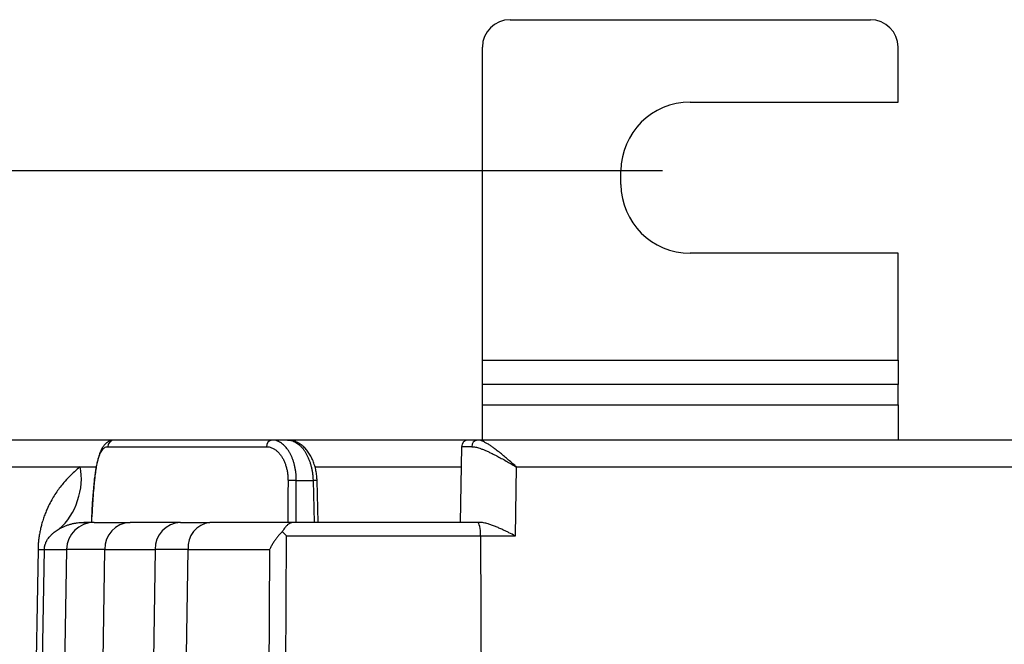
# Model space of a CAD drawing. Extents: x 0 to 333, y 0 to 297.
# Tile 22 of 26: x 279 to 299, y 165 to 178. Entities that reach past the tile are written whole.
import ezdxf

# ---------------------------------------------------------------- set-up
doc = ezdxf.new("R2010")
doc.units = 0
doc.layers.get('0').update_dxf_attribs({"linetype": 'CONTINUOUS'})

# ---------------------------------------------------------------- blocks, each defined once
blk = doc.blocks.new('BLOCK_1238')
blk.add_lwpolyline([(292.252, 174.71), (273.757, 174.71)])

msp = doc.modelspace()

# ---------------------------------------------------------------- linework, layer by layer
at = {"color": 7}
for points in [[(289.142, 177.791), (296.494, 177.791)], [(288.577, 170.846), (288.577, 177.231)], [(297.059, 176.11), (297.059, 177.231)], [(292.818, 176.11), (297.059, 176.11)], [(291.404, 174.429), (291.404, 174.71)], [(297.059, 173.029), (292.818, 173.029)], [(297.059, 170.846), (297.059, 173.029)], [(288.577, 170.846), (297.059, 170.846)], [(288.577, 170.35), (288.577, 170.846)], [(297.059, 170.846), (297.059, 170.35)], [(297.059, 170.35), (288.577, 170.35)], [(288.577, 169.936), (288.577, 170.35)], [(297.059, 169.936), (297.059, 170.35)], [(288.577, 169.936), (297.059, 169.936)], [(288.577, 169.219), (288.577, 169.936)], [(297.059, 169.936), (297.059, 169.219)], [(281.069, 169.219), (278.077, 169.219)], [(284.285, 169.219), (281.069, 169.219)], [(284.601, 169.219), (284.285, 169.219)], [(288.293, 169.219), (284.601, 169.219)], [(288.475, 169.219), (288.293, 169.219)], [(303.572, 169.219), (288.475, 169.219)], [(280.931, 169.081), (284.172, 169.081)], [(288.151, 169.081), (288.124, 167.539)], [(280.367, 168.669), (280.697, 168.669)], [(285.161, 168.669), (288.144, 168.669)], [(289.25, 167.264), (289.275, 168.669)], [(289.275, 168.669), (303.563, 168.669)], [(284.61, 168.394), (284.608, 168.113), (284.606, 167.539)], [(284.775, 167.539), (284.779, 168.394)], [(284.779, 168.394), (285.121, 168.394)], [(285.121, 168.394), (285.145, 167.539)], [(285.227, 167.539), (285.203, 168.395)], [(280.604, 167.539), (280.608, 167.65)], [(280.655, 167.539), (280.442, 167.539)], [(280.655, 167.539), (281.386, 167.539)], [(282.414, 167.539), (281.386, 167.539)], [(282.414, 167.539), (283.016, 167.539)], [(284.718, 167.539), (283.016, 167.539)], [(288.479, 167.539), (284.718, 167.539)], [(288.513, 167.539), (288.479, 167.539)], [(284.543, 160.536), (284.579, 167.264)], [(284.579, 167.264), (288.541, 167.264)], [(288.541, 167.264), (288.566, 160.967)], [(288.541, 167.264), (289.25, 167.264)], [(279.509, 166.988), (279.451, 163.627), (279.397, 160.536)], [(279.526, 160.536), (279.638, 166.988)], [(279.638, 166.988), (280.091, 166.988)], [(280.091, 166.988), (279.979, 160.536)], [(280.835, 164.737), (280.874, 166.988)], [(280.874, 166.988), (281.901, 166.988)], [(281.901, 166.988), (281.867, 164.735)], [(282.473, 160.536), (282.571, 166.988)], [(282.571, 166.988), (284.235, 166.988)], [(284.235, 166.988), (284.201, 160.536)]]:
    msp.add_lwpolyline(points, dxfattribs=at)
at = {"color": 253}
for points in [[(277.512, 168.669), (280.367, 168.669)], [(280.655, 168.339), (280.655, 168.349)]]:
    msp.add_lwpolyline(points, dxfattribs=at)
at = {"color": 7}
for points in [[(289.142, 177.791), (288.83, 177.791), (288.577, 177.54), (288.577, 177.231)], [(297.059, 177.231), (297.059, 177.54), (296.806, 177.791), (296.494, 177.791)], [(292.818, 176.11), (292.037, 176.11), (291.404, 175.483), (291.404, 174.71)], [(291.404, 174.429), (291.404, 173.656), (292.037, 173.029), (292.818, 173.029)], [(281.069, 169.219), (280.993, 169.219), (280.931, 169.157), (280.931, 169.081)], [(284.285, 169.219), (284.217, 169.212), (284.166, 169.15), (284.172, 169.081)], [(288.293, 169.219), (288.216, 169.219), (288.153, 169.158), (288.151, 169.081)], [(288.475, 169.219), (288.406, 169.212), (288.355, 169.151), (288.36, 169.083)], [(288.36, 169.083), (288.236, 169.083), (288.14, 169.082), (288.151, 169.081)], [(279.942, 167.408), (280.277, 167.685), (280.466, 168.249), (280.367, 168.669)], [(284.779, 168.394), (284.737, 168.395), (284.652, 168.395), (284.61, 168.394)], [(280.655, 167.539), (280.348, 167.539), (280.096, 167.293), (280.091, 166.988)], [(281.386, 167.539), (281.094, 167.525), (280.864, 167.279), (280.874, 166.988)], [(282.414, 167.539), (282.121, 167.525), (281.892, 167.279), (281.901, 166.988)], [(283.016, 167.539), (282.744, 167.505), (282.544, 167.259), (282.571, 166.988)], [(288.541, 167.264), (288.541, 167.416), (288.513, 167.539), (288.479, 167.539)], [(284.579, 167.264), (284.557, 167.287), (284.517, 167.329), (284.493, 167.351)], [(279.509, 166.988), (279.542, 166.987), (279.606, 166.987), (279.638, 166.988)], [(280.874, 166.988), (280.466, 166.988), (280.096, 166.988), (280.091, 166.988)], [(282.571, 166.988), (282.356, 166.988), (282.033, 166.988), (281.901, 166.988)]]:
    msp.add_open_spline(points, degree=3, dxfattribs=at)
for points, knots in [([(281.069, 169.219), (281.065, 169.219), (281.061, 169.219), (281.056, 169.219), (281.046, 169.219), (281.036, 169.217), (281.026, 169.216), (281.016, 169.214), (281.006, 169.212), (280.997, 169.209), (280.987, 169.206), (280.978, 169.202), (280.969, 169.199), (280.96, 169.195), (280.951, 169.19), (280.942, 169.185), (280.934, 169.18), (280.925, 169.175), (280.918, 169.169), (280.909, 169.163), (280.902, 169.157), (280.894, 169.15), (280.886, 169.143), (280.879, 169.136), (280.872, 169.128), (280.864, 169.12), (280.857, 169.112), (280.85, 169.103), (280.843, 169.094), (280.836, 169.084), (280.83, 169.074), (280.823, 169.063), (280.816, 169.052), (280.81, 169.04), (280.803, 169.028), (280.797, 169.015), (280.791, 169.002), (280.785, 168.988), (280.778, 168.974), (280.773, 168.959), (280.767, 168.944), (280.762, 168.929), (280.756, 168.913), (280.751, 168.897), (280.746, 168.881), (280.741, 168.864), (280.736, 168.848), (280.732, 168.831), (280.727, 168.813), (280.723, 168.796), (280.719, 168.778), (280.715, 168.76), (280.711, 168.741), (280.707, 168.723), (280.704, 168.704), (280.7, 168.685), (280.697, 168.666), (280.693, 168.646), (280.69, 168.626), (280.687, 168.606), (280.684, 168.585), (280.681, 168.564), (280.678, 168.543), (280.675, 168.521), (280.672, 168.499), (280.67, 168.477), (280.667, 168.455), (280.664, 168.432), (280.662, 168.409), (280.659, 168.386), (280.658, 168.374), (280.657, 168.361), (280.656, 168.349)], [0, 0, 0, 0, 1, 1, 1, 2, 2, 2, 3, 3, 3, 4, 4, 4, 5, 5, 5, 6, 6, 6, 7, 7, 7, 8, 8, 8, 9, 9, 9, 10, 10, 10, 11, 11, 11, 12, 12, 12, 13, 13, 13, 14, 14, 14, 15, 15, 15, 16, 16, 16, 17, 17, 17, 18, 18, 18, 19, 19, 19, 20, 20, 20, 21, 21, 21, 22, 22, 22, 23, 23, 23, 24, 24, 24, 24]), ([(284.779, 168.394), (284.779, 168.416), (284.779, 168.439), (284.778, 168.462), (284.777, 168.484), (284.775, 168.507), (284.773, 168.529), (284.771, 168.552), (284.768, 168.575), (284.764, 168.597), (284.761, 168.62), (284.757, 168.643), (284.752, 168.665), (284.748, 168.686), (284.743, 168.707), (284.737, 168.728), (284.732, 168.748), (284.726, 168.769), (284.719, 168.789), (284.712, 168.809), (284.705, 168.828), (284.698, 168.847), (284.69, 168.867), (284.682, 168.885), (284.673, 168.904), (284.665, 168.921), (284.656, 168.938), (284.647, 168.955), (284.638, 168.972), (284.628, 168.988), (284.618, 169.003), (284.607, 169.019), (284.597, 169.033), (284.586, 169.048), (284.575, 169.062), (284.564, 169.075), (284.552, 169.088), (284.54, 169.1), (284.528, 169.112), (284.516, 169.122), (284.504, 169.133), (284.492, 169.143), (284.479, 169.152), (284.466, 169.162), (284.453, 169.17), (284.439, 169.177), (284.426, 169.185), (284.412, 169.191), (284.398, 169.197), (284.38, 169.204), (284.362, 169.21), (284.343, 169.214), (284.324, 169.217), (284.304, 169.218), (284.285, 169.219)], [0, 0, 0, 0, 1, 1, 1, 2, 2, 2, 3, 3, 3, 4, 4, 4, 5, 5, 5, 6, 6, 6, 7, 7, 7, 8, 8, 8, 9, 9, 9, 10, 10, 10, 11, 11, 11, 12, 12, 12, 13, 13, 13, 14, 14, 14, 15, 15, 15, 16, 16, 16, 17, 17, 17, 18, 18, 18, 18]), ([(284.601, 169.219), (284.616, 169.219), (284.63, 169.218), (284.644, 169.216), (284.658, 169.214), (284.672, 169.211), (284.686, 169.207), (284.7, 169.203), (284.714, 169.198), (284.729, 169.192), (284.743, 169.185), (284.757, 169.178), (284.771, 169.17), (284.785, 169.162), (284.798, 169.153), (284.811, 169.143), (284.824, 169.133), (284.837, 169.122), (284.85, 169.11), (284.863, 169.098), (284.876, 169.085), (284.888, 169.071), (284.901, 169.057), (284.913, 169.043), (284.925, 169.027), (284.936, 169.012), (284.947, 168.996), (284.958, 168.979), (284.968, 168.962), (284.979, 168.945), (284.989, 168.926), (284.999, 168.908), (285.008, 168.889), (285.017, 168.869), (285.027, 168.848), (285.035, 168.828), (285.043, 168.806), (285.051, 168.786), (285.058, 168.765), (285.064, 168.744), (285.071, 168.723), (285.078, 168.701), (285.083, 168.679), (285.089, 168.656), (285.094, 168.633), (285.098, 168.61), (285.103, 168.587), (285.106, 168.563), (285.11, 168.539), (285.113, 168.515), (285.115, 168.491), (285.117, 168.467), (285.119, 168.443), (285.12, 168.418), (285.121, 168.394)], [0, 0, 0, 0, 1, 1, 1, 2, 2, 2, 3, 3, 3, 4, 4, 4, 5, 5, 5, 6, 6, 6, 7, 7, 7, 8, 8, 8, 9, 9, 9, 10, 10, 10, 11, 11, 11, 12, 12, 12, 13, 13, 13, 14, 14, 14, 15, 15, 15, 16, 16, 16, 17, 17, 17, 18, 18, 18, 18]), ([(285.202, 168.395), (285.202, 168.408), (285.202, 168.421), (285.201, 168.434), (285.2, 168.452), (285.198, 168.47), (285.196, 168.488), (285.195, 168.506), (285.192, 168.524), (285.189, 168.541), (285.187, 168.559), (285.184, 168.577), (285.18, 168.594), (285.177, 168.612), (285.173, 168.629), (285.168, 168.646), (285.164, 168.663), (285.16, 168.68), (285.155, 168.696), (285.15, 168.713), (285.144, 168.73), (285.138, 168.746), (285.133, 168.762), (285.126, 168.779), (285.12, 168.794), (285.113, 168.811), (285.106, 168.826), (285.099, 168.842), (285.092, 168.857), (285.084, 168.872), (285.076, 168.887), (285.068, 168.902), (285.06, 168.916), (285.051, 168.93), (285.042, 168.944), (285.033, 168.958), (285.023, 168.971), (285.014, 168.984), (285.004, 168.997), (284.994, 169.01), (284.984, 169.022), (284.974, 169.034), (284.964, 169.045), (284.953, 169.057), (284.942, 169.067), (284.931, 169.078), (284.92, 169.088), (284.908, 169.098), (284.897, 169.108), (284.885, 169.117), (284.873, 169.126), (284.861, 169.135), (284.849, 169.143), (284.836, 169.151), (284.824, 169.158), (284.812, 169.165), (284.799, 169.172), (284.786, 169.178), (284.773, 169.183), (284.761, 169.189), (284.747, 169.193), (284.735, 169.198), (284.722, 169.202), (284.709, 169.206), (284.696, 169.209), (284.683, 169.211), (284.67, 169.214), (284.657, 169.216), (284.644, 169.217), (284.631, 169.218), (284.624, 169.219), (284.617, 169.219), (284.61, 169.219)], [0, 0, 0, 0, 1, 1, 1, 2, 2, 2, 3, 3, 3, 4, 4, 4, 5, 5, 5, 6, 6, 6, 7, 7, 7, 8, 8, 8, 9, 9, 9, 10, 10, 10, 11, 11, 11, 12, 12, 12, 13, 13, 13, 14, 14, 14, 15, 15, 15, 16, 16, 16, 17, 17, 17, 18, 18, 18, 19, 19, 19, 20, 20, 20, 21, 21, 21, 22, 22, 22, 23, 23, 23, 24, 24, 24, 24]), ([(289.275, 168.669), (289.274, 168.67), (289.273, 168.671), (289.272, 168.672), (289.267, 168.675), (289.263, 168.679), (289.26, 168.682), (289.252, 168.689), (289.244, 168.696), (289.236, 168.703), (289.215, 168.721), (289.195, 168.739), (289.174, 168.757), (289.147, 168.781), (289.118, 168.805), (289.09, 168.829), (289.062, 168.853), (289.035, 168.876), (289.007, 168.899), (288.979, 168.923), (288.95, 168.946), (288.922, 168.968), (288.894, 168.991), (288.866, 169.013), (288.839, 169.034), (288.819, 169.048), (288.8, 169.062), (288.781, 169.076), (288.762, 169.089), (288.743, 169.102), (288.725, 169.114), (288.707, 169.126), (288.688, 169.138), (288.67, 169.149), (288.651, 169.16), (288.634, 169.169), (288.616, 169.178), (288.603, 169.184), (288.591, 169.19), (288.579, 169.195), (288.566, 169.2), (288.554, 169.204), (288.543, 169.208), (288.531, 169.212), (288.519, 169.215), (288.508, 169.216), (288.497, 169.218), (288.486, 169.219), (288.475, 169.219)], [0, 0, 0, 0, 1, 1, 1, 2, 2, 2, 3, 3, 3, 4, 4, 4, 5, 5, 5, 6, 6, 6, 7, 7, 7, 8, 8, 8, 9, 9, 9, 10, 10, 10, 11, 11, 11, 12, 12, 12, 13, 13, 13, 14, 14, 14, 15, 15, 15, 16, 16, 16, 16]), ([(280.655, 168.339), (280.66, 168.378), (280.663, 168.418), (280.668, 168.456), (280.673, 168.493), (280.677, 168.529), (280.682, 168.564), (280.687, 168.598), (280.693, 168.631), (280.698, 168.662), (280.704, 168.694), (280.711, 168.725), (280.717, 168.753), (280.724, 168.782), (280.731, 168.809), (280.738, 168.834), (280.746, 168.859), (280.753, 168.882), (280.762, 168.904), (280.769, 168.923), (280.777, 168.941), (280.785, 168.957), (280.793, 168.973), (280.801, 168.988), (280.809, 169.001), (280.818, 169.014), (280.827, 169.026), (280.836, 169.036), (280.846, 169.046), (280.856, 169.055), (280.866, 169.061), (280.876, 169.068), (280.886, 169.073), (280.897, 169.077), (280.908, 169.08), (280.919, 169.081), (280.931, 169.081)], [0, 0, 0, 0, 1, 1, 1, 2, 2, 2, 3, 3, 3, 4, 4, 4, 5, 5, 5, 6, 6, 6, 7, 7, 7, 8, 8, 8, 9, 9, 9, 10, 10, 10, 11, 11, 11, 12, 12, 12, 12]), ([(284.172, 169.081), (284.189, 169.081), (284.206, 169.08), (284.222, 169.077), (284.239, 169.074), (284.256, 169.069), (284.272, 169.063), (284.288, 169.057), (284.304, 169.049), (284.319, 169.041), (284.335, 169.032), (284.35, 169.022), (284.365, 169.01), (284.38, 168.999), (284.394, 168.986), (284.408, 168.972), (284.422, 168.959), (284.435, 168.943), (284.447, 168.927), (284.46, 168.911), (284.472, 168.894), (284.484, 168.876), (284.495, 168.858), (284.506, 168.839), (284.516, 168.819), (284.526, 168.799), (284.536, 168.778), (284.544, 168.757), (284.552, 168.735), (284.56, 168.713), (284.567, 168.69), (284.575, 168.667), (284.581, 168.643), (284.586, 168.62), (284.591, 168.595), (284.596, 168.571), (284.599, 168.546), (284.603, 168.521), (284.606, 168.496), (284.607, 168.47), (284.609, 168.445), (284.609, 168.419), (284.61, 168.394)], [0, 0, 0, 0, 1, 1, 1, 2, 2, 2, 3, 3, 3, 4, 4, 4, 5, 5, 5, 6, 6, 6, 7, 7, 7, 8, 8, 8, 9, 9, 9, 10, 10, 10, 11, 11, 11, 12, 12, 12, 13, 13, 13, 14, 14, 14, 14]), ([(288.36, 169.083), (288.372, 169.082), (288.384, 169.082), (288.397, 169.08), (288.409, 169.079), (288.422, 169.077), (288.435, 169.075), (288.449, 169.072), (288.463, 169.068), (288.477, 169.065), (288.492, 169.061), (288.506, 169.057), (288.521, 169.052), (288.541, 169.045), (288.561, 169.038), (288.581, 169.03), (288.601, 169.023), (288.622, 169.014), (288.643, 169.005), (288.664, 168.996), (288.686, 168.986), (288.708, 168.975), (288.73, 168.965), (288.753, 168.955), (288.775, 168.943), (288.806, 168.928), (288.837, 168.913), (288.868, 168.896), (288.899, 168.88), (288.931, 168.863), (288.962, 168.845), (288.995, 168.828), (289.028, 168.81), (289.061, 168.791), (289.093, 168.772), (289.127, 168.754), (289.16, 168.735), (289.191, 168.717), (289.223, 168.699), (289.255, 168.68), (289.26, 168.677), (289.265, 168.674), (289.271, 168.671), (289.272, 168.67), (289.274, 168.67), (289.275, 168.669)], [0, 0, 0, 0, 1, 1, 1, 2, 2, 2, 3, 3, 3, 4, 4, 4, 5, 5, 5, 6, 6, 6, 7, 7, 7, 8, 8, 8, 9, 9, 9, 10, 10, 10, 11, 11, 11, 12, 12, 12, 13, 13, 13, 14, 14, 14, 15, 15, 15, 15]), ([(280.367, 168.669), (280.328, 168.638), (280.29, 168.606), (280.253, 168.573), (280.215, 168.54), (280.179, 168.504), (280.143, 168.467), (280.107, 168.43), (280.071, 168.392), (280.037, 168.351), (280.011, 168.322), (279.986, 168.291), (279.962, 168.259), (279.937, 168.228), (279.913, 168.195), (279.89, 168.161), (279.866, 168.126), (279.843, 168.091), (279.821, 168.054), (279.798, 168.016), (279.776, 167.978), (279.755, 167.937), (279.734, 167.897), (279.713, 167.855), (279.694, 167.811), (279.68, 167.781), (279.668, 167.751), (279.656, 167.72), (279.643, 167.689), (279.631, 167.656), (279.62, 167.623), (279.609, 167.59), (279.598, 167.556), (279.588, 167.52), (279.58, 167.493), (279.573, 167.465), (279.566, 167.436), (279.559, 167.407), (279.553, 167.377), (279.547, 167.346), (279.541, 167.316), (279.535, 167.285), (279.531, 167.254), (279.526, 167.223), (279.522, 167.191), (279.519, 167.158), (279.516, 167.13), (279.514, 167.102), (279.512, 167.074), (279.511, 167.045), (279.51, 167.017), (279.509, 166.988)], [0, 0, 0, 0, 1, 1, 1, 2, 2, 2, 3, 3, 3, 4, 4, 4, 5, 5, 5, 6, 6, 6, 7, 7, 7, 8, 8, 8, 9, 9, 9, 10, 10, 10, 11, 11, 11, 12, 12, 12, 13, 13, 13, 14, 14, 14, 15, 15, 15, 16, 16, 16, 17, 17, 17, 17]), ([(280.656, 168.349), (280.652, 168.313), (280.649, 168.276), (280.645, 168.239), (280.639, 168.17), (280.634, 168.1), (280.629, 168.031), (280.624, 167.961), (280.62, 167.892), (280.616, 167.822), (280.613, 167.766), (280.611, 167.709), (280.608, 167.652)], [0, 0, 0, 0, 1, 1, 1, 2, 2, 2, 3, 3, 3, 4, 4, 4, 4]), ([(279.638, 166.988), (279.638, 166.995), (279.639, 167.002), (279.639, 167.008), (279.64, 167.016), (279.641, 167.023), (279.642, 167.03), (279.643, 167.036), (279.643, 167.041), (279.644, 167.047), (279.645, 167.052), (279.646, 167.057), (279.647, 167.062), (279.649, 167.07), (279.651, 167.077), (279.653, 167.084), (279.655, 167.09), (279.657, 167.096), (279.659, 167.102), (279.663, 167.114), (279.667, 167.124), (279.671, 167.133), (279.677, 167.146), (279.682, 167.157), (279.688, 167.167), (279.694, 167.177), (279.699, 167.187), (279.705, 167.195), (279.71, 167.204), (279.716, 167.212), (279.722, 167.22), (279.731, 167.231), (279.739, 167.242), (279.748, 167.253), (279.757, 167.263), (279.766, 167.272), (279.774, 167.281), (279.788, 167.295), (279.801, 167.307), (279.815, 167.32), (279.829, 167.331), (279.843, 167.343), (279.857, 167.353), (279.885, 167.373), (279.914, 167.391), (279.942, 167.408)], [0, 0, 0, 0, 1, 1, 1, 2, 2, 2, 3, 3, 3, 4, 4, 4, 5, 5, 5, 6, 6, 6, 7, 7, 7, 8, 8, 8, 9, 9, 9, 10, 10, 10, 11, 11, 11, 12, 12, 12, 13, 13, 13, 14, 14, 14, 15, 15, 15, 15]), ([(279.942, 167.408), (279.961, 167.418), (279.979, 167.428), (279.998, 167.438), (280.018, 167.447), (280.037, 167.456), (280.057, 167.464), (280.077, 167.472), (280.098, 167.48), (280.119, 167.487), (280.14, 167.494), (280.161, 167.5), (280.182, 167.506), (280.203, 167.511), (280.225, 167.516), (280.246, 167.52), (280.268, 167.524), (280.29, 167.528), (280.311, 167.531), (280.333, 167.533), (280.355, 167.535), (280.377, 167.537), (280.398, 167.538), (280.42, 167.538), (280.442, 167.539)], [0, 0, 0, 0, 1, 1, 1, 2, 2, 2, 3, 3, 3, 4, 4, 4, 5, 5, 5, 6, 6, 6, 7, 7, 7, 8, 8, 8, 8]), ([(284.718, 167.539), (284.717, 167.539), (284.716, 167.539), (284.716, 167.539), (284.704, 167.538), (284.692, 167.537), (284.68, 167.533), (284.668, 167.53), (284.656, 167.525), (284.644, 167.518), (284.63, 167.511), (284.616, 167.5), (284.601, 167.488), (284.594, 167.482), (284.587, 167.474), (284.579, 167.467), (284.572, 167.459), (284.565, 167.451), (284.557, 167.442), (284.547, 167.429), (284.536, 167.416), (284.526, 167.4), (284.515, 167.385), (284.504, 167.368), (284.493, 167.351)], [0, 0, 0, 0, 1, 1, 1, 2, 2, 2, 3, 3, 3, 4, 4, 4, 5, 5, 5, 6, 6, 6, 7, 7, 7, 8, 8, 8, 8]), ([(289.25, 167.264), (289.249, 167.264), (289.247, 167.265), (289.246, 167.266), (289.203, 167.287), (289.161, 167.308), (289.118, 167.329), (289.097, 167.339), (289.076, 167.349), (289.054, 167.36), (289.032, 167.37), (289.011, 167.38), (288.99, 167.39), (288.965, 167.402), (288.94, 167.413), (288.915, 167.424), (288.89, 167.435), (288.865, 167.445), (288.841, 167.455), (288.815, 167.465), (288.791, 167.475), (288.765, 167.484), (288.741, 167.493), (288.716, 167.501), (288.692, 167.508), (288.676, 167.512), (288.661, 167.517), (288.646, 167.521), (288.631, 167.524), (288.616, 167.527), (288.601, 167.53), (288.586, 167.533), (288.571, 167.535), (288.556, 167.536), (288.542, 167.538), (288.527, 167.538), (288.513, 167.539)], [0, 0, 0, 0, 1, 1, 1, 2, 2, 2, 3, 3, 3, 4, 4, 4, 5, 5, 5, 6, 6, 6, 7, 7, 7, 8, 8, 8, 9, 9, 9, 10, 10, 10, 11, 11, 11, 12, 12, 12, 12]), ([(284.493, 167.351), (284.487, 167.345), (284.481, 167.339), (284.476, 167.333), (284.46, 167.317), (284.444, 167.301), (284.429, 167.284), (284.414, 167.267), (284.4, 167.25), (284.386, 167.232), (284.372, 167.215), (284.359, 167.197), (284.346, 167.179), (284.331, 167.159), (284.317, 167.138), (284.304, 167.117), (284.291, 167.097), (284.279, 167.075), (284.268, 167.054), (284.256, 167.033), (284.246, 167.012), (284.236, 166.991), (284.236, 166.99), (284.235, 166.989), (284.235, 166.988)], [0, 0, 0, 0, 1, 1, 1, 2, 2, 2, 3, 3, 3, 4, 4, 4, 5, 5, 5, 6, 6, 6, 7, 7, 7, 8, 8, 8, 8])]:
    msp.add_open_spline(points, degree=3, knots=knots, dxfattribs=at)
at = {"color": 253}
for points in [[(285.203, 168.395), (285.182, 168.395), (285.142, 168.395), (285.121, 168.394)], [(280.442, 167.539), (280.483, 167.538), (280.563, 167.543), (280.605, 167.55)]]:
    msp.add_open_spline(points, degree=3, dxfattribs=at)
msp.add_open_spline([(280.608, 167.65), (280.609, 167.672), (280.61, 167.694), (280.611, 167.717), (280.615, 167.82), (280.621, 167.924), (280.629, 168.028), (280.637, 168.131), (280.646, 168.235), (280.655, 168.339)], degree=3, knots=[0, 0, 0, 0, 1, 1, 1, 2, 2, 2, 3, 3, 3, 3], dxfattribs=at)

# ---------------------------------------------------------------- block references
msp.add_blockref('BLOCK_1238', (0, 0))

doc.saveas('drawing.dxf')
